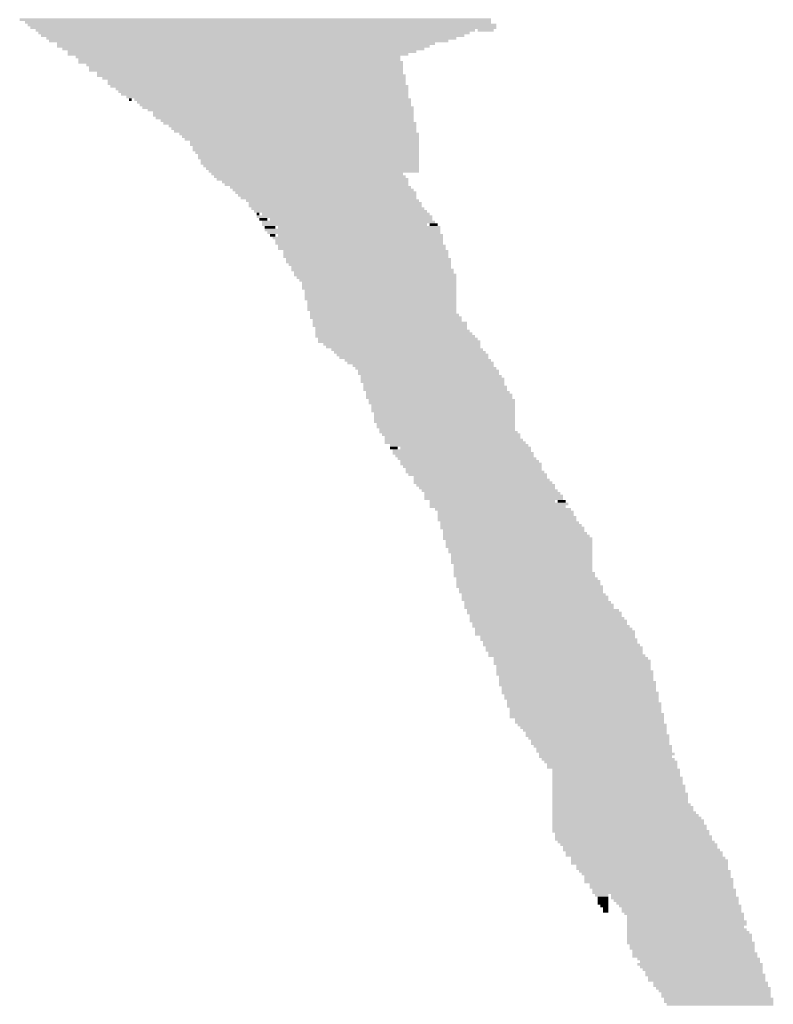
# Model space of a CAD drawing. Extents: x 0 to 579, y 0 to 878.
# Tile 4 of 34: x 276 to 352, y 81 to 181. Entities that reach past the tile are written whole.
import ezdxf

# ---------------------------------------------------------------- set-up
doc = ezdxf.new("R2010")
doc.units = 0
doc.header["$MEASUREMENT"] = 0

msp = doc.modelspace()

# ---------------------------------------------------------------- linework, layer by layer
at = {"color": 7, "linetype": 'Continuous', "lineweight": 0}
for points in [[(275.94, 180.46), (323.637, 180.46), (275.94, 180.73), (323.637, 180.73)], [(276.479, 180.191), (323.637, 180.191), (276.479, 180.46), (323.637, 180.46)], [(276.749, 179.922), (324.176, 179.922), (276.749, 180.191), (324.176, 180.191)], [(277.018, 179.652), (324.176, 179.652), (277.018, 179.922), (324.176, 179.922)], [(277.557, 179.383), (322.02, 179.383), (277.557, 179.652), (322.02, 179.652)], [(322.29, 179.383), (323.907, 179.383), (322.29, 179.652), (323.907, 179.652)], [(277.827, 179.114), (321.481, 179.114), (277.827, 179.383), (321.481, 179.383)], [(278.096, 178.844), (320.942, 178.844), (278.096, 179.114), (320.942, 179.114)], [(278.635, 178.575), (320.134, 178.575), (278.635, 178.844), (320.134, 178.844)], [(278.905, 178.306), (319.325, 178.306), (278.905, 178.575), (319.325, 178.575)], [(279.713, 178.036), (317.978, 178.036), (279.713, 178.306), (317.978, 178.306)], [(279.713, 177.767), (317.439, 177.767), (279.713, 178.036), (317.439, 178.036)], [(280.252, 177.497), (316.9, 177.497), (280.252, 177.767), (316.9, 177.767)], [(280.791, 177.228), (316.092, 177.228), (280.791, 177.497), (316.092, 177.497)], [(280.791, 176.959), (315.283, 176.959), (280.791, 177.228), (315.283, 177.228)], [(281.599, 176.689), (314.475, 176.689), (281.599, 176.959), (314.475, 176.959)], [(281.869, 176.42), (314.475, 176.42), (281.869, 176.689), (314.475, 176.689)], [(281.869, 176.151), (314.744, 176.151), (281.869, 176.42), (314.744, 176.42)], [(282.677, 175.881), (314.744, 175.881), (282.677, 176.151), (314.744, 176.151)], [(282.947, 175.612), (314.744, 175.612), (282.947, 175.881), (314.744, 175.881)], [(282.947, 175.343), (314.744, 175.343), (282.947, 175.612), (314.744, 175.612)], [(283.755, 175.073), (314.744, 175.073), (283.755, 175.343), (314.744, 175.343)], [(283.755, 174.804), (315.014, 174.804), (283.755, 175.073), (315.014, 175.073)], [(284.294, 174.535), (315.014, 174.535), (284.294, 174.804), (315.014, 174.804)], [(284.833, 174.265), (315.014, 174.265), (284.833, 174.535), (315.014, 174.535)], [(284.833, 173.996), (315.014, 173.996), (284.833, 174.265), (315.014, 174.265)], [(285.102, 173.727), (315.283, 173.727), (285.102, 173.996), (315.283, 173.996)], [(285.641, 173.457), (315.283, 173.457), (285.641, 173.727), (315.283, 173.727)], [(285.911, 173.188), (315.283, 173.188), (285.911, 173.457), (315.283, 173.457)], [(286.18, 172.919), (315.283, 172.919), (286.18, 173.188), (315.283, 173.188)], [(286.719, 172.649), (315.283, 172.649), (286.719, 172.919), (315.283, 172.919)], [(286.989, 172.38), (287.258, 172.38), (286.989, 172.649), (287.258, 172.649)], [(287.528, 172.38), (315.553, 172.38), (287.528, 172.649), (315.553, 172.649)], [(287.797, 172.111), (315.553, 172.111), (287.797, 172.38), (315.553, 172.38)], [(288.067, 171.841), (315.553, 171.841), (288.067, 172.111), (315.553, 172.111)], [(288.336, 171.572), (315.822, 171.572), (288.336, 171.841), (315.822, 171.841)], [(288.875, 171.303), (315.822, 171.303), (288.875, 171.572), (315.822, 171.572)], [(289.414, 171.033), (315.822, 171.033), (289.414, 171.303), (315.822, 171.303)], [(289.414, 170.764), (315.822, 170.764), (289.414, 171.033), (315.822, 171.033)], [(289.683, 170.495), (315.822, 170.495), (289.683, 170.764), (315.822, 170.764)], [(290.222, 170.225), (315.822, 170.225), (290.222, 170.495), (315.822, 170.495)], [(290.492, 169.956), (316.092, 169.956), (290.492, 170.225), (316.092, 170.225)], [(291.031, 169.687), (316.092, 169.687), (291.031, 169.956), (316.092, 169.956)], [(291.3, 169.417), (316.092, 169.417), (291.3, 169.687), (316.092, 169.687)], [(291.57, 169.148), (316.092, 169.148), (291.57, 169.417), (316.092, 169.417)], [(292.109, 168.878), (316.361, 168.878), (292.109, 169.148), (316.361, 169.148)], [(292.378, 168.609), (316.361, 168.609), (292.378, 168.878), (316.361, 168.878)], [(292.648, 168.34), (316.361, 168.34), (292.648, 168.609), (316.361, 168.609)], [(293.187, 168.07), (316.361, 168.07), (293.187, 168.34), (316.361, 168.34)], [(293.187, 167.801), (316.361, 167.801), (293.187, 168.07), (316.361, 168.07)], [(293.456, 167.532), (316.361, 167.532), (293.456, 167.801), (316.361, 167.801)], [(293.456, 167.262), (316.361, 167.262), (293.456, 167.532), (316.361, 167.532)], [(293.726, 166.993), (316.361, 166.993), (293.726, 167.262), (316.361, 167.262)], [(293.995, 166.724), (316.361, 166.724), (293.995, 166.993), (316.361, 166.993)], [(293.995, 166.454), (316.361, 166.454), (293.995, 166.724), (316.361, 166.724)], [(294.264, 166.185), (316.361, 166.185), (294.264, 166.454), (316.361, 166.454)], [(294.264, 165.916), (316.361, 165.916), (294.264, 166.185), (316.361, 166.185)], [(294.534, 165.646), (316.361, 165.646), (294.534, 165.916), (316.361, 165.916)], [(294.803, 165.377), (316.361, 165.377), (294.803, 165.646), (316.361, 165.646)], [(295.073, 165.108), (316.361, 165.108), (295.073, 165.377), (316.361, 165.377)], [(295.342, 164.838), (314.744, 164.838), (295.342, 165.108), (314.744, 165.108)], [(295.612, 164.569), (315.014, 164.569), (295.612, 164.838), (315.014, 164.838)], [(295.881, 164.3), (315.283, 164.3), (295.881, 164.569), (315.283, 164.569)], [(296.42, 164.03), (315.283, 164.03), (296.42, 164.3), (315.283, 164.3)], [(296.69, 163.761), (315.283, 163.761), (296.69, 164.03), (315.283, 164.03)], [(297.229, 163.492), (315.553, 163.492), (297.229, 163.761), (315.553, 163.761)], [(297.498, 163.222), (315.822, 163.222), (297.498, 163.492), (315.822, 163.492)], [(297.768, 162.953), (316.092, 162.953), (297.768, 163.222), (316.092, 163.222)], [(298.037, 162.684), (316.092, 162.684), (298.037, 162.953), (316.092, 162.953)], [(298.307, 162.414), (316.092, 162.414), (298.307, 162.684), (316.092, 162.684)], [(298.846, 162.145), (316.361, 162.145), (298.846, 162.414), (316.361, 162.414)], [(299.115, 161.876), (316.631, 161.876), (299.115, 162.145), (316.631, 162.145)], [(299.115, 161.606), (316.631, 161.606), (299.115, 161.876), (316.631, 161.876)], [(299.384, 161.337), (316.9, 161.337), (299.384, 161.606), (316.9, 161.606)], [(299.654, 161.068), (317.17, 161.068), (299.654, 161.337), (317.17, 161.337)], [(299.923, 160.798), (300.193, 160.798), (299.923, 161.068), (300.193, 161.068)], [(299.923, 160.529), (317.709, 160.529), (299.923, 160.798), (317.709, 160.798)], [(300.193, 160.259), (301.001, 160.259), (300.193, 160.529), (301.001, 160.529)], [(300.462, 160.798), (317.439, 160.798), (300.462, 161.068), (317.439, 161.068)], [(301.271, 160.259), (317.709, 160.259), (301.271, 160.529), (317.709, 160.529)], [(300.462, 159.99), (317.978, 159.99), (300.462, 160.259), (317.978, 160.259)], [(300.462, 159.721), (317.17, 159.721), (300.462, 159.99), (317.17, 159.99)], [(300.732, 159.451), (301.81, 159.451), (300.732, 159.721), (301.81, 159.721)], [(302.079, 159.451), (318.517, 159.451), (302.079, 159.721), (318.517, 159.721)], [(317.439, 159.721), (318.248, 159.721), (317.439, 159.99), (318.248, 159.99)], [(300.732, 159.182), (318.517, 159.182), (300.732, 159.451), (318.517, 159.451)], [(301.001, 158.913), (318.517, 158.913), (301.001, 159.182), (318.517, 159.182)], [(301.271, 158.643), (301.81, 158.643), (301.271, 158.913), (301.81, 158.913)], [(301.54, 158.374), (318.787, 158.374), (301.54, 158.643), (318.787, 158.643)], [(302.079, 158.643), (318.787, 158.643), (302.079, 158.913), (318.787, 158.913)], [(301.81, 158.105), (318.787, 158.105), (301.81, 158.374), (318.787, 158.374)], [(301.81, 157.835), (318.787, 157.835), (301.81, 158.105), (318.787, 158.105)], [(302.079, 157.566), (319.056, 157.566), (302.079, 157.835), (319.056, 157.835)], [(302.079, 157.297), (319.056, 157.297), (302.079, 157.566), (319.056, 157.566)], [(302.618, 157.027), (319.325, 157.027), (302.618, 157.297), (319.325, 157.297)], [(302.618, 156.758), (319.325, 156.758), (302.618, 157.027), (319.325, 157.027)], [(302.618, 156.489), (319.325, 156.489), (302.618, 156.758), (319.325, 156.758)], [(302.888, 156.219), (319.595, 156.219), (302.888, 156.489), (319.595, 156.489)], [(302.888, 155.95), (319.595, 155.95), (302.888, 156.219), (319.595, 156.219)], [(303.157, 155.681), (319.595, 155.681), (303.157, 155.95), (319.595, 155.95)], [(303.427, 155.411), (319.595, 155.411), (303.427, 155.681), (319.595, 155.681)], [(303.427, 155.142), (319.864, 155.142), (303.427, 155.411), (319.864, 155.411)], [(303.696, 154.873), (319.864, 154.873), (303.696, 155.142), (319.864, 155.142)], [(303.696, 154.603), (320.134, 154.603), (303.696, 154.873), (320.134, 154.873)], [(303.966, 154.334), (320.134, 154.334), (303.966, 154.603), (320.134, 154.603)], [(304.235, 154.065), (320.134, 154.065), (304.235, 154.334), (320.134, 154.334)], [(304.504, 153.795), (320.134, 153.795), (304.504, 154.065), (320.134, 154.065)], [(304.504, 153.526), (320.134, 153.526), (304.504, 153.795), (320.134, 153.795)], [(304.504, 153.257), (320.134, 153.257), (304.504, 153.526), (320.134, 153.526)], [(304.774, 152.987), (320.134, 152.987), (304.774, 153.257), (320.134, 153.257)], [(304.774, 152.718), (320.134, 152.718), (304.774, 152.987), (320.134, 152.987)], [(304.774, 152.449), (320.134, 152.449), (304.774, 152.718), (320.134, 152.718)], [(304.774, 152.179), (320.134, 152.179), (304.774, 152.449), (320.134, 152.449)], [(305.043, 151.91), (320.134, 151.91), (305.043, 152.179), (320.134, 152.179)], [(305.043, 151.64), (320.134, 151.64), (305.043, 151.91), (320.134, 151.91)], [(305.043, 151.371), (320.134, 151.371), (305.043, 151.64), (320.134, 151.64)], [(305.043, 151.102), (320.134, 151.102), (305.043, 151.371), (320.134, 151.371)], [(305.313, 150.832), (320.134, 150.832), (305.313, 151.102), (320.134, 151.102)], [(305.313, 150.563), (320.403, 150.563), (305.313, 150.832), (320.403, 150.832)], [(305.313, 150.294), (320.673, 150.294), (305.313, 150.563), (320.673, 150.563)], [(305.582, 150.024), (320.673, 150.024), (305.582, 150.294), (320.673, 150.294)], [(305.582, 149.755), (321.212, 149.755), (305.582, 150.024), (321.212, 150.024)], [(305.582, 149.486), (321.212, 149.486), (305.582, 149.755), (321.212, 149.755)], [(305.852, 149.216), (321.212, 149.216), (305.852, 149.486), (321.212, 149.486)], [(305.852, 148.947), (321.481, 148.947), (305.852, 149.216), (321.481, 149.216)], [(305.852, 148.678), (321.751, 148.678), (305.852, 148.947), (321.751, 148.947)], [(305.852, 148.408), (322.02, 148.408), (305.852, 148.678), (322.02, 148.678)], [(306.121, 148.139), (322.29, 148.139), (306.121, 148.408), (322.29, 148.408)], [(306.121, 147.87), (322.559, 147.87), (306.121, 148.139), (322.559, 148.139)], [(306.66, 147.6), (322.559, 147.6), (306.66, 147.87), (322.559, 147.87)], [(306.93, 147.331), (322.559, 147.331), (306.93, 147.6), (322.559, 147.6)], [(307.469, 147.062), (322.829, 147.062), (307.469, 147.331), (322.829, 147.331)], [(307.738, 146.792), (323.098, 146.792), (307.738, 147.062), (323.098, 147.062)], [(308.008, 146.523), (323.368, 146.523), (308.008, 146.792), (323.368, 146.792)], [(308.277, 146.254), (323.368, 146.254), (308.277, 146.523), (323.368, 146.523)], [(308.816, 145.984), (323.637, 145.984), (308.816, 146.254), (323.637, 146.254)], [(309.085, 145.715), (323.907, 145.715), (309.085, 145.984), (323.907, 145.984)], [(309.624, 145.446), (323.907, 145.446), (309.624, 145.715), (323.907, 145.715)], [(309.894, 145.176), (324.176, 145.176), (309.894, 145.446), (324.176, 145.446)], [(310.163, 144.907), (324.445, 144.907), (310.163, 145.176), (324.445, 145.176)], [(310.163, 144.638), (324.445, 144.638), (310.163, 144.907), (324.445, 144.907)], [(310.433, 144.368), (324.715, 144.368), (310.433, 144.638), (324.715, 144.638)], [(310.433, 144.099), (324.984, 144.099), (310.433, 144.368), (324.984, 144.368)], [(310.433, 143.83), (324.984, 143.83), (310.433, 144.099), (324.984, 144.099)], [(310.702, 143.56), (324.984, 143.56), (310.702, 143.83), (324.984, 143.83)], [(310.702, 143.291), (325.254, 143.291), (310.702, 143.56), (325.254, 143.56)], [(310.702, 143.021), (325.254, 143.021), (310.702, 143.291), (325.254, 143.291)], [(310.972, 142.752), (325.523, 142.752), (310.972, 143.021), (325.523, 143.021)], [(310.972, 142.483), (325.793, 142.483), (310.972, 142.752), (325.793, 142.752)], [(310.972, 142.213), (325.793, 142.213), (310.972, 142.483), (325.793, 142.483)], [(311.241, 141.944), (326.062, 141.944), (311.241, 142.213), (326.062, 142.213)], [(311.241, 141.675), (326.062, 141.675), (311.241, 141.944), (326.062, 141.944)], [(311.511, 141.405), (326.062, 141.405), (311.511, 141.675), (326.062, 141.675)], [(311.511, 141.136), (326.062, 141.136), (311.511, 141.405), (326.062, 141.405)], [(311.511, 140.867), (326.062, 140.867), (311.511, 141.136), (326.062, 141.136)], [(311.78, 140.597), (326.062, 140.597), (311.78, 140.867), (326.062, 140.867)], [(311.78, 140.328), (326.062, 140.328), (311.78, 140.597), (326.062, 140.597)], [(311.78, 140.059), (326.062, 140.059), (311.78, 140.328), (326.062, 140.328)], [(311.78, 139.789), (326.062, 139.789), (311.78, 140.059), (326.062, 140.059)], [(312.05, 139.52), (326.062, 139.52), (312.05, 139.789), (326.062, 139.789)], [(312.05, 139.251), (326.062, 139.251), (312.05, 139.52), (326.062, 139.52)], [(312.319, 138.981), (326.062, 138.981), (312.319, 139.251), (326.062, 139.251)], [(312.319, 138.712), (326.332, 138.712), (312.319, 138.981), (326.332, 138.981)], [(312.589, 138.443), (326.601, 138.443), (312.589, 138.712), (326.601, 138.712)], [(312.858, 138.173), (326.601, 138.173), (312.858, 138.443), (326.601, 138.443)], [(312.858, 137.904), (326.871, 137.904), (312.858, 138.173), (326.871, 138.173)], [(312.858, 137.635), (327.14, 137.635), (312.858, 137.904), (327.14, 137.904)], [(313.397, 137.365), (327.41, 137.365), (313.397, 137.635), (327.41, 137.635)], [(313.397, 137.096), (314.205, 137.096), (313.397, 137.365), (314.205, 137.365)], [(313.667, 136.827), (327.679, 136.827), (313.667, 137.096), (327.679, 137.096)], [(313.667, 136.557), (327.949, 136.557), (313.667, 136.827), (327.949, 136.827)], [(313.936, 136.288), (327.949, 136.288), (313.936, 136.557), (327.949, 136.557)], [(314.475, 137.096), (327.679, 137.096), (314.475, 137.365), (327.679, 137.365)], [(314.205, 136.019), (328.218, 136.019), (314.205, 136.288), (328.218, 136.288)], [(314.475, 135.749), (328.488, 135.749), (314.475, 136.019), (328.488, 136.019)], [(314.475, 135.48), (328.757, 135.48), (314.475, 135.749), (328.757, 135.749)], [(314.744, 135.211), (328.757, 135.211), (314.744, 135.48), (328.757, 135.48)], [(315.014, 134.941), (328.757, 134.941), (315.014, 135.211), (328.757, 135.211)], [(315.014, 134.672), (329.026, 134.672), (315.014, 134.941), (329.026, 134.941)], [(315.283, 134.402), (329.296, 134.402), (315.283, 134.672), (329.296, 134.672)], [(315.822, 134.133), (329.296, 134.133), (315.822, 134.402), (329.296, 134.402)], [(315.822, 133.864), (329.565, 133.864), (315.822, 134.133), (329.565, 134.133)], [(315.822, 133.594), (329.835, 133.594), (315.822, 133.864), (329.835, 133.864)], [(316.092, 133.325), (330.104, 133.325), (316.092, 133.594), (330.104, 133.594)], [(316.361, 133.056), (330.104, 133.056), (316.361, 133.325), (330.104, 133.325)], [(316.631, 132.786), (330.374, 132.786), (316.631, 133.056), (330.374, 133.056)], [(316.9, 132.517), (330.643, 132.517), (316.9, 132.786), (330.643, 132.786)], [(316.9, 132.248), (330.913, 132.248), (316.9, 132.517), (330.913, 132.517)], [(316.9, 131.978), (330.913, 131.978), (316.9, 132.248), (330.913, 132.248)], [(317.439, 131.709), (330.104, 131.709), (317.439, 131.978), (330.104, 131.978)], [(317.439, 131.44), (331.452, 131.44), (317.439, 131.709), (331.452, 131.709)], [(330.374, 131.709), (331.182, 131.709), (330.374, 131.978), (331.182, 131.978)], [(317.439, 131.17), (331.182, 131.17), (317.439, 131.44), (331.182, 131.44)], [(317.978, 130.901), (331.721, 130.901), (317.978, 131.17), (331.721, 131.17)], [(318.248, 130.632), (331.991, 130.632), (318.248, 130.901), (331.991, 130.901)], [(318.248, 130.362), (331.991, 130.362), (318.248, 130.632), (331.991, 130.632)], [(318.248, 130.093), (332.26, 130.093), (318.248, 130.362), (332.26, 130.362)], [(318.248, 129.824), (332.26, 129.824), (318.248, 130.093), (332.26, 130.093)], [(318.517, 129.554), (332.53, 129.554), (318.517, 129.824), (332.53, 129.824)], [(318.517, 129.285), (332.799, 129.285), (318.517, 129.554), (332.799, 129.554)], [(318.517, 129.016), (333.069, 129.016), (318.517, 129.285), (333.069, 129.285)], [(318.787, 128.746), (333.069, 128.746), (318.787, 129.016), (333.069, 129.016)], [(318.787, 128.477), (333.338, 128.477), (318.787, 128.746), (333.338, 128.746)], [(318.787, 128.208), (333.608, 128.208), (318.787, 128.477), (333.608, 128.477)], [(318.787, 127.938), (333.877, 127.938), (318.787, 128.208), (333.877, 128.208)], [(319.056, 127.669), (333.877, 127.669), (319.056, 127.938), (333.877, 127.938)], [(319.056, 127.4), (333.877, 127.4), (319.056, 127.669), (333.877, 127.669)], [(319.056, 127.13), (333.877, 127.13), (319.056, 127.4), (333.877, 127.4)], [(319.325, 126.861), (333.877, 126.861), (319.325, 127.13), (333.877, 127.13)], [(319.325, 126.592), (333.877, 126.592), (319.325, 126.861), (333.877, 126.861)], [(319.595, 126.322), (333.877, 126.322), (319.595, 126.592), (333.877, 126.592)], [(319.595, 126.053), (333.877, 126.053), (319.595, 126.322), (333.877, 126.322)], [(319.595, 125.784), (333.877, 125.784), (319.595, 126.053), (333.877, 126.053)], [(319.595, 125.514), (333.877, 125.514), (319.595, 125.784), (333.877, 125.784)], [(319.864, 125.245), (333.877, 125.245), (319.864, 125.514), (333.877, 125.514)], [(319.864, 124.975), (333.877, 124.975), (319.864, 125.245), (333.877, 125.245)], [(319.864, 124.706), (333.877, 124.706), (319.864, 124.975), (333.877, 124.975)], [(319.864, 124.437), (334.146, 124.437), (319.864, 124.706), (334.146, 124.706)], [(319.864, 124.167), (334.146, 124.167), (319.864, 124.437), (334.146, 124.437)], [(320.134, 123.898), (334.416, 123.898), (320.134, 124.167), (334.416, 124.167)], [(320.134, 123.629), (334.685, 123.629), (320.134, 123.898), (334.685, 123.898)], [(320.134, 123.359), (334.685, 123.359), (320.134, 123.629), (334.685, 123.629)], [(320.134, 123.09), (334.955, 123.09), (320.134, 123.359), (334.955, 123.359)], [(320.403, 122.821), (334.955, 122.821), (320.403, 123.09), (334.955, 123.09)], [(320.403, 122.551), (334.955, 122.551), (320.403, 122.821), (334.955, 122.821)], [(320.673, 122.282), (335.224, 122.282), (320.673, 122.551), (335.224, 122.551)], [(320.673, 122.013), (335.494, 122.013), (320.673, 122.282), (335.494, 122.282)], [(320.673, 121.743), (335.494, 121.743), (320.673, 122.013), (335.494, 122.013)], [(320.942, 121.474), (335.763, 121.474), (320.942, 121.743), (335.763, 121.743)], [(320.942, 121.205), (336.033, 121.205), (320.942, 121.474), (336.033, 121.474)], [(320.942, 120.935), (336.033, 120.935), (320.942, 121.205), (336.033, 121.205)], [(321.212, 120.666), (336.572, 120.666), (321.212, 120.935), (336.572, 120.935)], [(321.212, 120.397), (336.841, 120.397), (321.212, 120.666), (336.841, 120.666)], [(321.481, 120.127), (336.841, 120.127), (321.481, 120.397), (336.841, 120.397)], [(321.481, 119.858), (337.111, 119.858), (321.481, 120.127), (337.111, 120.127)], [(321.481, 119.589), (337.38, 119.589), (321.481, 119.858), (337.38, 119.858)], [(321.751, 119.319), (337.38, 119.319), (321.751, 119.589), (337.38, 119.589)], [(321.751, 119.05), (337.65, 119.05), (321.751, 119.319), (337.65, 119.319)], [(322.02, 118.781), (337.919, 118.781), (322.02, 119.05), (337.919, 119.05)], [(322.02, 118.511), (338.189, 118.511), (322.02, 118.781), (338.189, 118.781)], [(322.02, 118.242), (338.189, 118.242), (322.02, 118.511), (338.189, 118.511)], [(322.559, 117.973), (338.189, 117.973), (322.559, 118.242), (338.189, 118.242)], [(322.559, 117.703), (338.458, 117.703), (322.559, 117.973), (338.458, 117.973)], [(322.829, 117.434), (338.458, 117.434), (322.829, 117.703), (338.458, 117.703)], [(322.829, 117.165), (338.728, 117.165), (322.829, 117.434), (338.728, 117.434)], [(323.098, 116.895), (338.997, 116.895), (323.098, 117.165), (338.997, 117.165)], [(323.098, 116.626), (338.997, 116.626), (323.098, 116.895), (338.997, 116.895)], [(323.368, 116.356), (338.997, 116.356), (323.368, 116.626), (338.997, 116.626)], [(323.368, 116.087), (339.266, 116.087), (323.368, 116.356), (339.266, 116.356)], [(323.907, 115.818), (339.536, 115.818), (323.907, 116.087), (339.536, 116.087)], [(323.907, 115.548), (339.805, 115.548), (323.907, 115.818), (339.805, 115.818)], [(323.907, 115.279), (339.805, 115.279), (323.907, 115.548), (339.805, 115.548)], [(324.176, 115.01), (339.805, 115.01), (324.176, 115.279), (339.805, 115.279)], [(324.176, 114.74), (339.805, 114.74), (324.176, 115.01), (339.805, 115.01)], [(324.176, 114.471), (340.075, 114.471), (324.176, 114.74), (340.075, 114.74)], [(324.176, 114.202), (340.075, 114.202), (324.176, 114.471), (340.075, 114.471)], [(324.445, 113.932), (340.075, 113.932), (324.445, 114.202), (340.075, 114.202)], [(324.445, 113.663), (340.075, 113.663), (324.445, 113.932), (340.075, 113.932)], [(324.445, 113.394), (340.344, 113.394), (324.445, 113.663), (340.344, 113.663)], [(324.445, 113.124), (340.344, 113.124), (324.445, 113.394), (340.344, 113.394)], [(324.715, 112.855), (340.344, 112.855), (324.715, 113.124), (340.344, 113.124)], [(324.715, 112.586), (340.344, 112.586), (324.715, 112.855), (340.344, 112.855)], [(324.715, 112.316), (340.614, 112.316), (324.715, 112.586), (340.614, 112.586)], [(324.984, 112.047), (340.614, 112.047), (324.984, 112.316), (340.614, 112.316)], [(324.984, 111.778), (340.614, 111.778), (324.984, 112.047), (340.614, 112.047)], [(325.254, 111.508), (340.614, 111.508), (325.254, 111.778), (340.614, 111.778)], [(325.254, 111.239), (340.883, 111.239), (325.254, 111.508), (340.883, 111.508)], [(325.254, 110.97), (340.883, 110.97), (325.254, 111.239), (340.883, 111.239)], [(325.523, 110.7), (340.883, 110.7), (325.523, 110.97), (340.883, 110.97)], [(325.523, 110.431), (340.883, 110.431), (325.523, 110.7), (340.883, 110.7)], [(325.523, 110.162), (341.153, 110.162), (325.523, 110.431), (341.153, 110.431)], [(325.523, 109.892), (341.153, 109.892), (325.523, 110.162), (341.153, 110.162)], [(326.062, 109.623), (341.153, 109.623), (326.062, 109.892), (341.153, 109.892)], [(326.062, 109.354), (341.153, 109.354), (326.062, 109.623), (341.153, 109.623)], [(326.332, 109.084), (341.422, 109.084), (326.332, 109.354), (341.422, 109.354)], [(326.601, 108.815), (341.422, 108.815), (326.601, 109.084), (341.422, 109.084)], [(326.871, 108.546), (341.422, 108.546), (326.871, 108.815), (341.422, 108.815)], [(327.14, 108.276), (341.422, 108.276), (327.14, 108.546), (341.422, 108.546)], [(327.14, 108.007), (341.692, 108.007), (327.14, 108.276), (341.692, 108.276)], [(327.41, 107.737), (341.692, 107.737), (327.41, 108.007), (341.692, 108.007)], [(327.679, 107.468), (341.692, 107.468), (327.679, 107.737), (341.692, 107.737)], [(327.679, 107.199), (341.692, 107.199), (327.679, 107.468), (341.692, 107.468)], [(327.949, 106.929), (341.961, 106.929), (327.949, 107.199), (341.961, 107.199)], [(328.218, 106.66), (341.961, 106.66), (328.218, 106.929), (341.961, 106.929)], [(328.218, 106.391), (341.961, 106.391), (328.218, 106.66), (341.961, 106.66)], [(328.488, 106.121), (342.231, 106.121), (328.488, 106.391), (342.231, 106.391)], [(328.488, 105.852), (341.961, 105.852), (328.488, 106.121), (341.961, 106.121)], [(328.757, 105.583), (342.231, 105.583), (328.757, 105.852), (342.231, 105.852)], [(329.026, 105.313), (342.5, 105.313), (329.026, 105.583), (342.5, 105.583)], [(329.296, 105.044), (342.5, 105.044), (329.296, 105.313), (342.5, 105.313)], [(329.296, 104.775), (342.5, 104.775), (329.296, 105.044), (342.5, 105.044)], [(329.835, 104.505), (342.77, 104.505), (329.835, 104.775), (342.77, 104.775)], [(329.835, 104.236), (342.77, 104.236), (329.835, 104.505), (342.77, 104.505)], [(329.835, 103.967), (342.77, 103.967), (329.835, 104.236), (342.77, 104.236)], [(329.835, 103.697), (343.039, 103.697), (329.835, 103.967), (343.039, 103.967)], [(329.835, 103.428), (343.039, 103.428), (329.835, 103.697), (343.039, 103.697)], [(329.835, 103.159), (343.039, 103.159), (329.835, 103.428), (343.039, 103.428)], [(329.835, 102.889), (343.309, 102.889), (329.835, 103.159), (343.309, 103.159)], [(329.835, 102.62), (343.309, 102.62), (329.835, 102.889), (343.309, 102.889)], [(329.835, 102.351), (343.309, 102.351), (329.835, 102.62), (343.309, 102.62)], [(329.835, 102.081), (343.578, 102.081), (329.835, 102.351), (343.578, 102.351)], [(329.835, 101.812), (343.578, 101.812), (329.835, 102.081), (343.578, 102.081)], [(329.835, 101.543), (343.578, 101.543), (329.835, 101.812), (343.578, 101.812)], [(329.835, 101.273), (343.578, 101.273), (329.835, 101.543), (343.578, 101.543)], [(329.835, 101.004), (343.848, 101.004), (329.835, 101.273), (343.848, 101.273)], [(329.835, 100.735), (344.117, 100.735), (329.835, 101.004), (344.117, 101.004)], [(329.835, 100.465), (344.117, 100.465), (329.835, 100.735), (344.117, 100.735)], [(329.835, 100.196), (344.386, 100.196), (329.835, 100.465), (344.386, 100.465)], [(329.835, 99.927), (344.656, 99.927), (329.835, 100.196), (344.656, 100.196)], [(329.835, 99.657), (344.925, 99.657), (329.835, 99.927), (344.925, 99.927)], [(329.835, 99.388), (345.195, 99.388), (329.835, 99.657), (345.195, 99.657)], [(329.835, 99.118), (345.195, 99.118), (329.835, 99.388), (345.195, 99.388)], [(329.835, 98.849), (345.464, 98.849), (329.835, 99.118), (345.464, 99.118)], [(329.835, 98.58), (345.464, 98.58), (329.835, 98.849), (345.464, 98.849)], [(329.835, 98.31), (345.734, 98.31), (329.835, 98.58), (345.734, 98.58)], [(330.104, 98.041), (345.734, 98.041), (330.104, 98.31), (345.734, 98.31)], [(330.104, 97.772), (346.003, 97.772), (330.104, 98.041), (346.003, 98.041)], [(330.104, 97.502), (346.003, 97.502), (330.104, 97.772), (346.003, 97.772)], [(330.374, 97.233), (346.273, 97.233), (330.374, 97.502), (346.273, 97.502)], [(330.643, 96.964), (346.542, 96.964), (330.643, 97.233), (346.542, 97.233)], [(330.913, 96.694), (346.542, 96.694), (330.913, 96.964), (346.542, 96.964)], [(330.913, 96.425), (346.812, 96.425), (330.913, 96.694), (346.812, 96.694)], [(331.182, 96.156), (347.081, 96.156), (331.182, 96.425), (347.081, 96.425)], [(331.182, 95.886), (347.081, 95.886), (331.182, 96.156), (347.081, 96.156)], [(331.721, 95.617), (347.351, 95.617), (331.721, 95.886), (347.351, 95.886)], [(331.721, 95.348), (347.62, 95.348), (331.721, 95.617), (347.62, 95.617)], [(331.721, 95.078), (347.62, 95.078), (331.721, 95.348), (347.62, 95.348)], [(332.26, 94.809), (347.62, 94.809), (332.26, 95.078), (347.62, 95.078)], [(332.26, 94.54), (347.62, 94.54), (332.26, 94.809), (347.62, 94.809)], [(332.53, 94.27), (347.89, 94.27), (332.53, 94.54), (347.89, 94.54)], [(332.799, 94.001), (347.89, 94.001), (332.799, 94.27), (347.89, 94.27)], [(333.069, 93.732), (347.89, 93.732), (333.069, 94.001), (347.89, 94.001)], [(333.069, 93.462), (348.159, 93.462), (333.069, 93.732), (348.159, 93.732)], [(333.069, 93.193), (348.159, 93.193), (333.069, 93.462), (348.159, 93.462)], [(333.608, 92.924), (348.159, 92.924), (333.608, 93.193), (348.159, 93.193)], [(333.608, 92.654), (348.159, 92.654), (333.608, 92.924), (348.159, 92.924)], [(333.877, 92.385), (348.429, 92.385), (333.877, 92.654), (348.429, 92.654)], [(333.877, 92.116), (348.429, 92.116), (333.877, 92.385), (348.429, 92.385)], [(334.146, 91.846), (335.494, 91.846), (334.146, 92.116), (335.494, 92.116)], [(334.416, 91.577), (335.494, 91.577), (334.416, 91.846), (335.494, 91.846)], [(335.763, 91.846), (348.429, 91.846), (335.763, 92.116), (348.429, 92.116)], [(335.763, 91.577), (348.698, 91.577), (335.763, 91.846), (348.698, 91.846)], [(334.416, 91.308), (335.494, 91.308), (334.416, 91.577), (335.494, 91.577)], [(334.416, 91.038), (335.494, 91.038), (334.416, 91.308), (335.494, 91.308)], [(334.685, 90.769), (335.494, 90.769), (334.685, 91.038), (335.494, 91.038)], [(334.955, 90.499), (335.494, 90.499), (334.955, 90.769), (335.494, 90.769)], [(336.033, 91.308), (348.698, 91.308), (336.033, 91.577), (348.698, 91.577)], [(336.302, 91.038), (348.698, 91.038), (336.302, 91.308), (348.698, 91.308)], [(336.572, 90.769), (348.967, 90.769), (336.572, 91.038), (348.967, 91.038)], [(336.841, 90.499), (348.967, 90.499), (336.841, 90.769), (348.967, 90.769)], [(334.955, 90.23), (335.494, 90.23), (334.955, 90.499), (335.494, 90.499)], [(336.841, 90.23), (348.967, 90.23), (336.841, 90.499), (348.967, 90.499)], [(337.111, 89.961), (349.237, 89.961), (337.111, 90.23), (349.237, 90.23)], [(337.38, 89.691), (349.237, 89.691), (337.38, 89.961), (349.237, 89.961)], [(337.38, 89.422), (349.237, 89.422), (337.38, 89.691), (349.237, 89.691)], [(337.38, 89.153), (349.506, 89.153), (337.38, 89.422), (349.506, 89.422)], [(337.38, 88.883), (349.506, 88.883), (337.38, 89.153), (349.506, 89.153)], [(337.38, 88.614), (349.237, 88.614), (337.38, 88.883), (349.237, 88.883)], [(337.38, 88.345), (349.506, 88.345), (337.38, 88.614), (349.506, 88.614)], [(337.38, 88.075), (349.776, 88.075), (337.38, 88.345), (349.776, 88.345)], [(337.38, 87.806), (350.045, 87.806), (337.38, 88.075), (350.045, 88.075)], [(337.38, 87.537), (350.045, 87.537), (337.38, 87.806), (350.045, 87.806)], [(337.38, 87.267), (350.045, 87.267), (337.38, 87.537), (350.045, 87.537)], [(337.38, 86.998), (350.315, 86.998), (337.38, 87.267), (350.315, 87.267)], [(337.65, 86.729), (350.315, 86.729), (337.65, 86.998), (350.315, 86.998)], [(337.65, 86.459), (350.315, 86.459), (337.65, 86.729), (350.315, 86.729)], [(337.919, 86.19), (350.315, 86.19), (337.919, 86.459), (350.315, 86.459)], [(337.919, 85.921), (350.584, 85.921), (337.919, 86.19), (350.584, 86.19)], [(337.919, 85.651), (350.584, 85.651), (337.919, 85.921), (350.584, 85.921)], [(338.458, 85.382), (350.854, 85.382), (338.458, 85.651), (350.854, 85.651)], [(338.458, 84.843), (351.123, 84.843), (338.458, 85.113), (351.123, 85.113)], [(338.728, 85.113), (350.854, 85.113), (338.728, 85.382), (350.854, 85.382)], [(338.728, 84.574), (351.123, 84.574), (338.728, 84.843), (351.123, 84.843)], [(338.997, 84.305), (351.123, 84.305), (338.997, 84.574), (351.123, 84.574)], [(339.266, 84.035), (351.123, 84.035), (339.266, 84.305), (351.123, 84.305)], [(339.266, 83.766), (351.393, 83.766), (339.266, 84.035), (351.393, 84.035)], [(339.536, 83.497), (351.393, 83.497), (339.536, 83.766), (351.393, 83.766)], [(339.536, 83.227), (351.393, 83.227), (339.536, 83.497), (351.393, 83.497)], [(340.075, 82.958), (351.662, 82.958), (340.075, 83.227), (351.662, 83.227)], [(340.075, 82.689), (351.662, 82.689), (340.075, 82.958), (351.662, 82.958)], [(340.344, 82.419), (351.932, 82.419), (340.344, 82.689), (351.932, 82.689)], [(340.614, 82.15), (351.932, 82.15), (340.614, 82.419), (351.932, 82.419)], [(340.883, 81.88), (351.932, 81.88), (340.883, 82.15), (351.932, 82.15)], [(340.883, 81.611), (351.932, 81.611), (340.883, 81.88), (351.932, 81.88)], [(341.153, 81.342), (352.201, 81.342), (341.153, 81.611), (352.201, 81.611)], [(341.153, 81.072), (352.201, 81.072), (341.153, 81.342), (352.201, 81.342)], [(341.422, 80.803), (352.201, 80.803), (341.422, 81.072), (352.201, 81.072)]]:
    msp.add_solid(points, dxfattribs=at)

doc.saveas('drawing.dxf')
